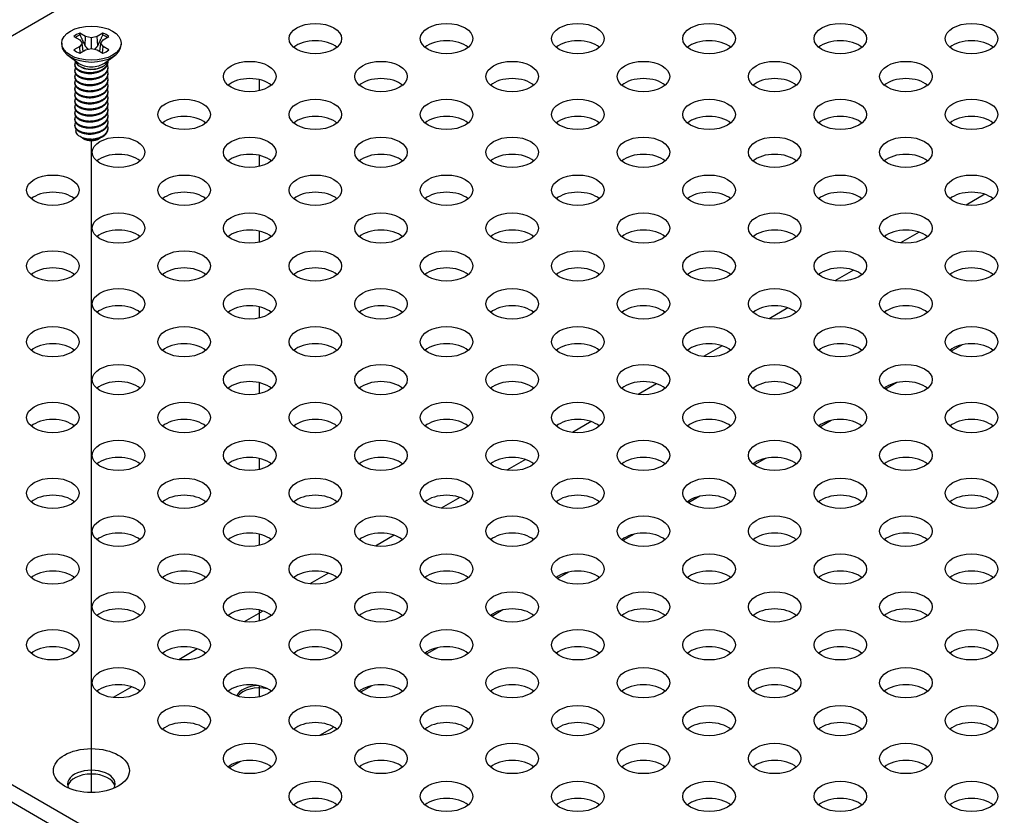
# Model space of a CAD drawing. Header units: millimetres. Extents: x 80 to 2248, y 80 to 1719.
# Tile 63 of 77: x 1509 to 1579, y 1441 to 1498. Entities that reach past the tile are written whole.
import ezdxf

# ---------------------------------------------------------------- set-up
doc = ezdxf.new("R2010")
doc.units = ezdxf.units.MM
doc.header["$LTSCALE"] = 8.333333
doc.layers.add('Tweak Trail (ANSI)', color=7, linetype='Continuous', lineweight=25)
doc.layers.add('Visible (ANSI)', color=7, linetype='Continuous', lineweight=25)

msp = doc.modelspace()

# ---------------------------------------------------------------- linework, layer by layer
at = {"layer": 'Tweak Trail (ANSI)'}
for p, q in [((1526.2898, 1492.7487), (1526.2898, 1493.5331)), ((1514.3162, 1442.719), (1514.3162, 1489.1946)), ((1526.2898, 1487.3479), (1526.2898, 1488.1323)), ((1526.2898, 1481.9471), (1526.2898, 1482.7315)), ((1526.2898, 1476.5464), (1526.2898, 1477.3308)), ((1526.2898, 1471.1456), (1526.2898, 1471.93)), ((1526.2898, 1465.7448), (1526.2898, 1466.5292)), ((1526.2898, 1460.344), (1526.2898, 1461.1284)), ((1526.2898, 1454.9432), (1526.2898, 1455.7276)), ((1526.2898, 1449.5424), (1526.2898, 1450.3268))]:
    msp.add_line(p, q, dxfattribs=at)
at = {"layer": 'Visible (ANSI)'}
for p, q in [((1460.5315, 1468.8892), (1704.3604, 1609.6639)), ((1513.0679, 1496.607), (1513.4803, 1496.3689)), ((1513.4803, 1496.3689), (1513.6511, 1496.1308)), ((1513.9033, 1496.6131), (1513.491, 1496.8512)), ((1513.8643, 1495.9366), (1513.9033, 1496.6131)), ((1514.3157, 1496.5145), (1513.9033, 1496.6131)), ((1514.7281, 1496.6131), (1514.3157, 1496.5145)), ((1514.3157, 1495.7471), (1514.3157, 1496.5145)), ((1515.1405, 1496.8512), (1514.7281, 1496.6131)), ((1514.7671, 1495.9366), (1514.7281, 1496.6131)), ((1514.9804, 1496.1308), (1515.1512, 1496.3689)), ((1515.1512, 1496.3689), (1515.5636, 1496.607)), ((1512.1991, 1496.1308), (1512.1991, 1496.0115)), ((1513.4803, 1495.8927), (1513.0679, 1495.6546)), ((1513.6511, 1496.1308), (1513.4803, 1495.8927)), ((1513.5211, 1495.4277), (1513.4803, 1495.8927)), ((1513.491, 1495.4104), (1513.9033, 1495.6484)), ((1513.7194, 1495.5422), (1513.6511, 1496.1308)), ((1513.9033, 1495.6484), (1514.3157, 1495.7471)), ((1514.3157, 1495.7471), (1514.7281, 1495.6484)), ((1514.7281, 1495.6484), (1515.1405, 1495.4104)), ((1514.9121, 1495.5422), (1514.9804, 1496.1308)), ((1515.1512, 1495.8927), (1514.9804, 1496.1308)), ((1515.1104, 1495.4277), (1515.1512, 1495.8927)), ((1515.5636, 1495.6546), (1515.1512, 1495.8927)), ((1516.4324, 1496.1308), (1516.4324, 1496.0115)), ((1513.3808, 1494.7161), (1512.6461, 1495.2603)), ((1515.2507, 1494.7161), (1515.9853, 1495.2603)), ((1513.1304, 1494.5639), (1513.1304, 1494.6179)), ((1513.1304, 1494.1319), (1513.1304, 1494.1859)), ((1513.6449, 1494.3924), (1513.4776, 1494.489)), ((1515.0468, 1494.4271), (1515.1539, 1494.489)), ((1515.5011, 1494.78), (1515.5011, 1494.834)), ((1515.5011, 1494.3479), (1515.5011, 1494.4019)), ((1513.1304, 1493.6998), (1513.1304, 1493.7538)), ((1515.5011, 1493.9158), (1515.5011, 1493.9698)), ((1515.5011, 1493.4838), (1515.5011, 1493.5378)), ((1513.1304, 1493.2677), (1513.1304, 1493.3217)), ((1513.1304, 1492.8357), (1513.1304, 1492.8897)), ((1515.5011, 1493.0517), (1515.5011, 1493.1057)), ((1513.1304, 1492.4036), (1513.1304, 1492.4576)), ((1515.5011, 1492.6196), (1515.5011, 1492.6737)), ((1515.5011, 1492.1876), (1515.5011, 1492.2416)), ((1513.1304, 1491.9716), (1513.1304, 1492.0256)), ((1513.1304, 1491.5395), (1513.1304, 1491.5935)), ((1515.5011, 1491.7555), (1515.5011, 1491.8095)), ((1515.5011, 1491.3235), (1515.5011, 1491.3775)), ((1513.1304, 1491.1074), (1513.1304, 1491.1614)), ((1513.1304, 1490.6754), (1513.1304, 1490.7294)), ((1515.5011, 1490.8914), (1515.5011, 1490.9454)), ((1513.1304, 1490.2433), (1513.1304, 1490.2973)), ((1515.5011, 1490.4593), (1515.5011, 1490.5133)), ((1515.5011, 1490.0273), (1515.5011, 1490.0813)), ((1513.6875, 1489.3688), (1513.5077, 1489.4726)), ((1513.7582, 1489.328), (1513.7307, 1489.3438)), ((1514.8733, 1489.328), (1514.9432, 1489.3684)), ((1577.9926, 1485.3609), (1576.6656, 1484.5948)), ((1573.3154, 1482.6605), (1571.9884, 1481.8944)), ((1568.6382, 1479.9602), (1567.3112, 1479.194)), ((1563.9609, 1477.2598), (1562.634, 1476.4936)), ((1559.2837, 1474.5594), (1557.9567, 1473.7932)), ((1576.3911, 1474.637), (1575.5899, 1474.1744)), ((1554.6065, 1471.859), (1553.2795, 1471.0928)), ((1571.7139, 1471.9366), (1570.9126, 1471.474)), ((1549.9293, 1469.1586), (1548.6023, 1468.3924)), ((1567.0366, 1469.2362), (1566.2354, 1468.7736)), ((1868.1752, 1235.6963), (1467.3415, 1467.1178)), ((1545.2521, 1466.4582), (1543.9251, 1465.6921)), ((1562.3594, 1466.5358), (1561.5582, 1466.0732)), ((1467.3415, 1465.8907), (1867.1126, 1235.0828)), ((1540.5749, 1463.7578), (1539.2479, 1462.9917)), ((1557.6822, 1463.8354), (1556.881, 1463.3728)), ((1535.8976, 1461.0574), (1534.5707, 1460.2913)), ((1553.005, 1461.135), (1552.2038, 1460.6724)), ((1548.3278, 1458.4346), (1547.5266, 1457.972)), ((1531.2204, 1458.357), (1529.8934, 1457.5909)), ((1526.5432, 1455.6566), (1525.2162, 1454.8905)), ((1543.6506, 1455.7342), (1542.8493, 1455.2717)), ((1521.866, 1452.9562), (1520.539, 1452.1901)), ((1538.9733, 1453.0338), (1538.1721, 1452.5713)), ((1517.1888, 1450.2558), (1515.8618, 1449.4897)), ((1534.2961, 1450.3334), (1533.4949, 1449.8709)), ((1531.4452, 1447.2863), (1530.5669, 1446.7792)), ((1524.9417, 1444.9327), (1524.1405, 1444.4701))]:
    msp.add_line(p, q, dxfattribs=at)
for centre, major_axis in [((1514.3157, 1496.1308), (-2.1167, 0)), ((1530.2781, 1496.4548), (-1.8733, 0)), ((1539.6326, 1496.4548), (-1.8733, 0)), ((1548.987, 1496.4548), (-1.8733, 0)), ((1558.3414, 1496.4548), (-1.8733, 0)), ((1567.6959, 1496.4548), (-1.8733, 0)), ((1577.0503, 1496.4548), (-1.8733, 0)), ((1525.6009, 1493.7544), (-1.8733, 0)), ((1534.9554, 1493.7544), (-1.8733, 0)), ((1544.3098, 1493.7544), (-1.8733, 0)), ((1553.6642, 1493.7544), (-1.8733, 0)), ((1563.0187, 1493.7544), (-1.8733, 0)), ((1572.3731, 1493.7544), (-1.8733, 0)), ((1520.9237, 1491.0541), (-1.8733, 0)), ((1530.2781, 1491.0541), (-1.8733, 0)), ((1539.6326, 1491.0541), (-1.8733, 0)), ((1548.987, 1491.0541), (-1.8733, 0)), ((1558.3414, 1491.0541), (-1.8733, 0)), ((1567.6959, 1491.0541), (-1.8733, 0)), ((1577.0503, 1491.0541), (-1.8733, 0)), ((1516.2465, 1488.3537), (-1.8733, 0)), ((1525.6009, 1488.3537), (-1.8733, 0)), ((1534.9554, 1488.3537), (-1.8733, 0)), ((1544.3098, 1488.3537), (-1.8733, 0)), ((1553.6642, 1488.3537), (-1.8733, 0)), ((1563.0187, 1488.3537), (-1.8733, 0)), ((1572.3731, 1488.3537), (-1.8733, 0)), ((1511.5693, 1485.6533), (-1.8733, 0)), ((1520.9237, 1485.6533), (-1.8733, 0)), ((1530.2781, 1485.6533), (-1.8733, 0)), ((1539.6326, 1485.6533), (-1.8733, 0)), ((1548.987, 1485.6533), (-1.8733, 0)), ((1558.3414, 1485.6533), (-1.8733, 0)), ((1567.6959, 1485.6533), (-1.8733, 0)), ((1577.0503, 1485.6533), (-1.8733, 0)), ((1516.2465, 1482.9529), (-1.8733, 0)), ((1525.6009, 1482.9529), (-1.8733, 0)), ((1534.9554, 1482.9529), (-1.8733, 0)), ((1544.3098, 1482.9529), (-1.8733, 0)), ((1553.6642, 1482.9529), (-1.8733, 0)), ((1563.0187, 1482.9529), (-1.8733, 0)), ((1572.3731, 1482.9529), (-1.8733, 0)), ((1511.5693, 1480.2525), (-1.8733, 0)), ((1520.9237, 1480.2525), (-1.8733, 0)), ((1530.2781, 1480.2525), (-1.8733, 0)), ((1539.6326, 1480.2525), (-1.8733, 0)), ((1548.987, 1480.2525), (-1.8733, 0)), ((1558.3414, 1480.2525), (-1.8733, 0)), ((1567.6959, 1480.2525), (-1.8733, 0)), ((1577.0503, 1480.2525), (-1.8733, 0)), ((1516.2465, 1477.5521), (-1.8733, 0)), ((1525.6009, 1477.5521), (-1.8733, 0)), ((1534.9554, 1477.5521), (-1.8733, 0)), ((1544.3098, 1477.5521), (-1.8733, 0)), ((1553.6642, 1477.5521), (-1.8733, 0)), ((1563.0187, 1477.5521), (-1.8733, 0)), ((1572.3731, 1477.5521), (-1.8733, 0)), ((1511.5693, 1474.8517), (-1.8733, 0)), ((1520.9237, 1474.8517), (-1.8733, 0)), ((1530.2781, 1474.8517), (-1.8733, 0)), ((1539.6326, 1474.8517), (-1.8733, 0)), ((1548.987, 1474.8517), (-1.8733, 0)), ((1558.3414, 1474.8517), (-1.8733, 0)), ((1567.6959, 1474.8517), (-1.8733, 0)), ((1577.0503, 1474.8517), (-1.8733, 0)), ((1516.2465, 1472.1513), (-1.8733, 0)), ((1525.6009, 1472.1513), (-1.8733, 0)), ((1534.9554, 1472.1513), (-1.8733, 0)), ((1544.3098, 1472.1513), (-1.8733, 0)), ((1553.6642, 1472.1513), (-1.8733, 0)), ((1563.0187, 1472.1513), (-1.8733, 0)), ((1572.3731, 1472.1513), (-1.8733, 0)), ((1511.5693, 1469.4509), (-1.8733, 0)), ((1520.9237, 1469.4509), (-1.8733, 0)), ((1530.2781, 1469.4509), (-1.8733, 0)), ((1539.6326, 1469.4509), (-1.8733, 0)), ((1548.987, 1469.4509), (-1.8733, 0)), ((1558.3414, 1469.4509), (-1.8733, 0)), ((1567.6959, 1469.4509), (-1.8733, 0)), ((1577.0503, 1469.4509), (-1.8733, 0)), ((1516.2465, 1466.7505), (-1.8733, 0)), ((1525.6009, 1466.7505), (-1.8733, 0)), ((1534.9554, 1466.7505), (-1.8733, 0)), ((1544.3098, 1466.7505), (-1.8733, 0)), ((1553.6642, 1466.7505), (-1.8733, 0)), ((1563.0187, 1466.7505), (-1.8733, 0)), ((1572.3731, 1466.7505), (-1.8733, 0)), ((1511.5693, 1464.0501), (-1.8733, 0)), ((1520.9237, 1464.0501), (-1.8733, 0)), ((1530.2781, 1464.0501), (-1.8733, 0)), ((1539.6326, 1464.0501), (-1.8733, 0)), ((1548.987, 1464.0501), (-1.8733, 0)), ((1558.3414, 1464.0501), (-1.8733, 0)), ((1567.6959, 1464.0501), (-1.8733, 0)), ((1577.0503, 1464.0501), (-1.8733, 0)), ((1516.2465, 1461.3497), (-1.8733, 0)), ((1525.6009, 1461.3497), (-1.8733, 0)), ((1534.9554, 1461.3497), (-1.8733, 0)), ((1544.3098, 1461.3497), (-1.8733, 0)), ((1553.6642, 1461.3497), (-1.8733, 0)), ((1563.0187, 1461.3497), (-1.8733, 0)), ((1572.3731, 1461.3497), (-1.8733, 0)), ((1511.5693, 1458.6493), (-1.8733, 0)), ((1520.9237, 1458.6493), (-1.8733, 0)), ((1530.2781, 1458.6493), (-1.8733, 0)), ((1539.6326, 1458.6493), (-1.8733, 0)), ((1548.987, 1458.6493), (-1.8733, 0)), ((1558.3414, 1458.6493), (-1.8733, 0)), ((1567.6959, 1458.6493), (-1.8733, 0)), ((1577.0503, 1458.6493), (-1.8733, 0)), ((1516.2465, 1455.949), (-1.8733, 0)), ((1525.6009, 1455.949), (-1.8733, 0)), ((1534.9554, 1455.949), (-1.8733, 0)), ((1544.3098, 1455.949), (-1.8733, 0)), ((1553.6642, 1455.949), (-1.8733, 0)), ((1563.0187, 1455.949), (-1.8733, 0)), ((1572.3731, 1455.949), (-1.8733, 0)), ((1511.5693, 1453.2486), (-1.8733, 0)), ((1520.9237, 1453.2486), (-1.8733, 0)), ((1530.2781, 1453.2486), (-1.8733, 0)), ((1539.6326, 1453.2486), (-1.8733, 0)), ((1548.987, 1453.2486), (-1.8733, 0)), ((1558.3414, 1453.2486), (-1.8733, 0)), ((1567.6959, 1453.2486), (-1.8733, 0)), ((1577.0503, 1453.2486), (-1.8733, 0)), ((1516.2465, 1450.5482), (-1.8733, 0)), ((1525.6009, 1450.5482), (-1.8733, 0)), ((1534.9554, 1450.5482), (-1.8733, 0)), ((1544.3098, 1450.5482), (-1.8733, 0)), ((1553.6642, 1450.5482), (-1.8733, 0)), ((1563.0187, 1450.5482), (-1.8733, 0)), ((1572.3731, 1450.5482), (-1.8733, 0)), ((1520.9237, 1447.8478), (-1.8733, 0)), ((1530.2781, 1447.8478), (-1.8733, 0)), ((1539.6326, 1447.8478), (-1.8733, 0)), ((1548.987, 1447.8478), (-1.8733, 0)), ((1558.3414, 1447.8478), (-1.8733, 0)), ((1567.6959, 1447.8478), (-1.8733, 0)), ((1577.0503, 1447.8478), (-1.8733, 0)), ((1514.3157, 1444.2833), (-2.7093, 0)), ((1525.6009, 1445.1474), (-1.8733, 0)), ((1534.9554, 1445.1474), (-1.8733, 0)), ((1544.3098, 1445.1474), (-1.8733, 0)), ((1553.6642, 1445.1474), (-1.8733, 0)), ((1563.0187, 1445.1474), (-1.8733, 0)), ((1572.3731, 1445.1474), (-1.8733, 0)), ((1530.2781, 1442.447), (-1.8733, 0)), ((1539.6326, 1442.447), (-1.8733, 0)), ((1548.987, 1442.447), (-1.8733, 0)), ((1558.3414, 1442.447), (-1.8733, 0)), ((1567.6959, 1442.447), (-1.8733, 0)), ((1577.0503, 1442.447), (-1.8733, 0))]:
    msp.add_ellipse(centre, major_axis=major_axis, ratio=0.5773503, dxfattribs=at)
for centre, major_axis, start_param, end_param in [((1514.3157, 1496.1308), (-1.4958, 0), 5.2964292, 5.6991451), ((1514.3157, 1496.0123), (1.4569, 0), 2.1582809, 2.4621423), ((1514.3157, 1496.0123), (1.4569, 0), 0.6794503, 0.9833118), ((1514.3157, 1496.1308), (-1.4958, 0), 3.7256329, 4.1283487), ((1530.2781, 1495.2278), (-1.8732, 0), 3.744796, 5.679982), ((1539.6326, 1495.2278), (-1.8733, 0), 3.744796, 5.679982), ((1548.987, 1495.2278), (-1.8732, 0), 3.744796, 5.679982), ((1558.3414, 1495.2278), (-1.8733, 0), 3.744796, 5.679982), ((1567.6959, 1495.2278), (-1.8733, 0), 3.744796, 5.679982), ((1577.0503, 1495.2278), (-1.8732, 0), 3.744796, 5.679982), ((1514.3157, 1496.0115), (2.1167, 0), 3.1415927, 6.2831853), ((1514.3157, 1496.1308), (1.4958, 0), 3.7256329, 4.1283487), ((1514.3157, 1496.1308), (1.4958, 0), 5.2964292, 5.6991451), ((1514.3157, 1494.9729), (-1.1853, 0), 0.1125394, 3.0290532), ((1514.3157, 1495.1367), (-1.1853, 0), 0.6619784, 2.4796143), ((1525.6009, 1492.5274), (-1.8732, 0), 3.744796, 5.679982), ((1534.9554, 1492.5274), (-1.8732, 0), 3.744796, 5.679982), ((1544.3098, 1492.5274), (-1.8732, 0), 3.744796, 5.679982), ((1553.6642, 1492.5274), (-1.8732, 0), 3.744796, 5.679982), ((1563.0187, 1492.5274), (-1.8732, 0), 3.744796, 5.679982), ((1572.3731, 1492.5274), (-1.8732, 0), 3.744796, 5.679982), ((1520.9237, 1489.827), (-1.8732, 0), 3.744796, 5.679982), ((1530.2781, 1489.827), (-1.8732, 0), 3.744796, 5.679982), ((1539.6326, 1489.827), (-1.8733, 0), 3.744796, 5.679982), ((1548.987, 1489.827), (-1.8732, 0), 3.744796, 5.679982), ((1558.3414, 1489.827), (-1.8732, 0), 3.744796, 5.679982), ((1567.6959, 1489.827), (-1.8733, 0), 3.744796, 5.679982), ((1577.0503, 1489.827), (-1.8733, 0), 3.744796, 5.679982), ((1514.3157, 1489.6816), (-0.8273, 0), 0.7451822, 1.249855), ((1514.3157, 1489.6498), (-0.7885, 0), 0.7853982, 2.3561945), ((1514.3157, 1489.9739), (1.1853, 0), 4.7032698, 5.4977871), ((1516.2465, 1487.1266), (-1.8732, 0), 3.744796, 5.679982), ((1525.6009, 1487.1266), (-1.8732, 0), 3.744796, 5.679982), ((1534.9554, 1487.1266), (-1.8732, 0), 3.744796, 5.679982), ((1544.3098, 1487.1266), (-1.8732, 0), 3.744796, 5.679982), ((1553.6642, 1487.1266), (-1.8732, 0), 3.744796, 5.679982), ((1563.0187, 1487.1266), (-1.8732, 0), 3.744796, 5.679982), ((1572.3731, 1487.1266), (-1.8733, 0), 3.744796, 5.679982), ((1511.5693, 1484.4262), (-1.8733, 0), 3.744796, 5.679982), ((1520.9237, 1484.4262), (-1.8732, 0), 3.744796, 5.679982), ((1530.2781, 1484.4262), (-1.8732, 0), 3.744796, 5.679982), ((1539.6326, 1484.4262), (-1.8733, 0), 3.744796, 5.679982), ((1548.987, 1484.4262), (-1.8732, 0), 3.744796, 5.679982), ((1558.3414, 1484.4262), (-1.8732, 0), 3.744796, 5.679982), ((1567.6959, 1484.4262), (-1.8733, 0), 3.744796, 5.679982), ((1577.0503, 1484.4262), (-1.8732, 0), 3.744796, 5.679982), ((1516.2465, 1481.7258), (-1.8732, 0), 3.744796, 5.679982), ((1525.6009, 1481.7258), (-1.8732, 0), 3.744796, 5.679982), ((1534.9554, 1481.7258), (-1.8732, 0), 3.744796, 5.679982), ((1544.3098, 1481.7258), (-1.8732, 0), 3.744796, 5.679982), ((1553.6642, 1481.7258), (-1.8732, 0), 3.744796, 5.679982), ((1563.0187, 1481.7258), (-1.8733, 0), 3.744796, 5.679982), ((1572.3731, 1481.7258), (-1.8732, 0), 3.744796, 5.679982), ((1511.5693, 1479.0254), (-1.8732, 0), 3.744796, 5.679982), ((1520.9237, 1479.0254), (-1.8732, 0), 3.744796, 5.679982), ((1530.2781, 1479.0254), (-1.8732, 0), 3.744796, 5.679982), ((1539.6326, 1479.0254), (-1.8732, 0), 3.744796, 5.679982), ((1548.987, 1479.0254), (-1.8733, 0), 3.744796, 5.679982), ((1558.3414, 1479.0254), (-1.8732, 0), 3.744796, 5.679982), ((1567.6959, 1479.0254), (-1.8732, 0), 3.744796, 5.679982), ((1577.0503, 1479.0254), (-1.8733, 0), 3.744796, 5.679982), ((1516.2465, 1476.325), (-1.8732, 0), 3.744796, 5.679982), ((1525.6009, 1476.325), (-1.8733, 0), 3.744796, 5.679982), ((1534.9554, 1476.325), (-1.8732, 0), 3.744796, 5.679982), ((1544.3098, 1476.325), (-1.8732, 0), 3.744796, 5.679982), ((1553.6642, 1476.325), (-1.8733, 0), 3.744796, 5.679982), ((1563.0187, 1476.325), (-1.8732, 0), 3.744796, 5.679982), ((1572.3731, 1476.325), (-1.8732, 0), 3.744796, 5.679982), ((1511.5693, 1473.6246), (-1.8732, 0), 3.744796, 5.679982), ((1520.9237, 1473.6246), (-1.8732, 0), 3.744796, 5.679982), ((1530.2781, 1473.6246), (-1.8732, 0), 3.744796, 5.679982), ((1539.6326, 1473.6246), (-1.8732, 0), 3.744796, 5.679982), ((1548.987, 1473.6246), (-1.8733, 0), 3.744796, 5.679982), ((1558.3414, 1473.6246), (-1.8732, 0), 3.744796, 5.679982), ((1567.6959, 1473.6246), (-1.8732, 0), 3.744796, 5.679982), ((1577.0503, 1473.6246), (-1.8732, 0), 3.744796, 5.679982), ((1516.2465, 1470.9242), (-1.8732, 0), 3.744796, 5.679982), ((1525.6009, 1470.9242), (-1.8732, 0), 3.744796, 5.679982), ((1534.9554, 1470.9242), (-1.8733, 0), 3.744796, 5.679982), ((1544.3098, 1470.9242), (-1.8733, 0), 3.744796, 5.679982), ((1553.6642, 1470.9242), (-1.8732, 0), 3.744796, 5.679982), ((1563.0187, 1470.9242), (-1.8733, 0), 3.744796, 5.679982), ((1572.3731, 1470.9242), (-1.8733, 0), 3.744796, 5.679982), ((1511.5693, 1468.2239), (-1.8732, 0), 3.744796, 5.679982), ((1520.9237, 1468.2239), (-1.8732, 0), 3.744796, 5.679982), ((1530.2781, 1468.2239), (-1.8732, 0), 3.744796, 5.679982), ((1539.6326, 1468.2239), (-1.8733, 0), 3.744796, 5.679982), ((1548.987, 1468.2239), (-1.8732, 0), 3.744796, 5.679982), ((1558.3414, 1468.2239), (-1.8733, 0), 3.744796, 5.679982), ((1567.6959, 1468.2239), (-1.8732, 0), 3.744796, 5.679982), ((1577.0503, 1468.2239), (-1.8732, 0), 3.744796, 5.679982), ((1516.2465, 1465.5235), (-1.8732, 0), 3.744796, 5.679982), ((1525.6009, 1465.5235), (-1.8732, 0), 3.744796, 5.679982), ((1534.9554, 1465.5235), (-1.8733, 0), 3.744796, 5.679982), ((1544.3098, 1465.5235), (-1.8732, 0), 3.744796, 5.679982), ((1553.6642, 1465.5235), (-1.8732, 0), 3.744796, 5.679982), ((1563.0187, 1465.5235), (-1.8732, 0), 3.744796, 5.679982), ((1572.3731, 1465.5235), (-1.8733, 0), 3.744796, 5.679982), ((1511.5693, 1462.8231), (-1.8732, 0), 3.744796, 5.679982), ((1520.9237, 1462.8231), (-1.8732, 0), 3.744796, 5.679982), ((1530.2781, 1462.8231), (-1.8733, 0), 3.744796, 5.679982), ((1539.6326, 1462.8231), (-1.8732, 0), 3.744796, 5.679982), ((1548.987, 1462.8231), (-1.8733, 0), 3.744796, 5.679982), ((1558.3414, 1462.8231), (-1.8732, 0), 3.744796, 5.679982), ((1567.6959, 1462.8231), (-1.8733, 0), 3.744796, 5.679982), ((1577.0503, 1462.8231), (-1.8732, 0), 3.744796, 5.679982), ((1516.2465, 1460.1227), (-1.8732, 0), 3.744796, 5.679982), ((1525.6009, 1460.1227), (-1.8732, 0), 3.744796, 5.679982), ((1534.9554, 1460.1227), (-1.8732, 0), 3.744796, 5.679982), ((1544.3098, 1460.1227), (-1.8733, 0), 3.744796, 5.679982), ((1553.6642, 1460.1227), (-1.8733, 0), 3.744796, 5.679982), ((1563.0187, 1460.1227), (-1.8732, 0), 3.744796, 5.679982), ((1572.3731, 1460.1227), (-1.8732, 0), 3.744796, 5.679982), ((1511.5693, 1457.4223), (-1.8732, 0), 3.744796, 5.679982), ((1520.9237, 1457.4223), (-1.8732, 0), 3.744796, 5.679982), ((1530.2781, 1457.4223), (-1.8732, 0), 3.744796, 5.679982), ((1539.6326, 1457.4223), (-1.8732, 0), 3.744796, 5.679982), ((1548.987, 1457.4223), (-1.8732, 0), 3.744796, 5.679982), ((1558.3414, 1457.4223), (-1.8733, 0), 3.744796, 5.679982), ((1567.6959, 1457.4223), (-1.8732, 0), 3.744796, 5.679982), ((1577.0503, 1457.4223), (-1.8733, 0), 3.744796, 5.679982), ((1516.2465, 1454.7219), (-1.8732, 0), 3.744796, 5.679982), ((1525.6009, 1454.7219), (-1.8733, 0), 3.744796, 5.679982), ((1534.9554, 1454.7219), (-1.8732, 0), 3.744796, 5.679982), ((1544.3098, 1454.7219), (-1.8732, 0), 3.744796, 5.679982), ((1553.6642, 1454.7219), (-1.8733, 0), 3.744796, 5.679982), ((1563.0187, 1454.7219), (-1.8733, 0), 3.744796, 5.679982), ((1572.3731, 1454.7219), (-1.8732, 0), 3.744796, 5.679982), ((1511.5693, 1452.0215), (-1.8732, 0), 3.744796, 5.679982), ((1520.9237, 1452.0215), (-1.8732, 0), 3.744796, 5.679982), ((1530.2781, 1452.0215), (-1.8732, 0), 3.744796, 5.679982), ((1539.6326, 1452.0215), (-1.8733, 0), 3.744796, 5.679982), ((1548.987, 1452.0215), (-1.8732, 0), 3.744796, 5.679982), ((1558.3414, 1452.0215), (-1.8732, 0), 3.744796, 5.679982), ((1567.6959, 1452.0215), (-1.8733, 0), 3.744796, 5.679982), ((1577.0503, 1452.0215), (-1.8732, 0), 3.744796, 5.679982), ((1516.2465, 1449.3211), (-1.8732, 0), 3.744796, 5.679982), ((1525.6009, 1449.3211), (-1.8732, 0), 3.744796, 5.679982), ((1526.2962, 1449.3835), (-1.6667, 0), 4.7656145, 6.0478354), ((1526.2962, 1449.2134), (-1.6667, 0), 4.3612447, 5.889376), ((1534.9554, 1449.3211), (-1.8733, 0), 3.744796, 5.679982), ((1544.3098, 1449.3211), (-1.8732, 0), 3.744796, 5.679982), ((1553.6642, 1449.3211), (-1.8732, 0), 3.744796, 5.679982), ((1563.0187, 1449.3211), (-1.8733, 0), 3.744796, 5.679982), ((1572.3731, 1449.3211), (-1.8732, 0), 3.744796, 5.679982), ((1520.9237, 1446.6207), (-1.8732, 0), 3.744796, 5.679982), ((1530.2781, 1446.6207), (-1.8733, 0), 3.744796, 5.679982), ((1530.966, 1448.1162), (0.4792, -0.8299), 0, 0.3019699), ((1539.6326, 1446.6207), (-1.8733, 0), 3.744796, 5.679982), ((1548.987, 1446.6207), (-1.8732, 0), 3.744796, 5.679982), ((1558.3414, 1446.6207), (-1.8732, 0), 3.744796, 5.679982), ((1567.6959, 1446.6207), (-1.8732, 0), 3.744796, 5.679982), ((1577.0503, 1446.6207), (-1.8733, 0), 3.744796, 5.679982), ((1514.3157, 1443.329), (1.6933, 0), 5.966917, 9.7410463), ((1525.6009, 1443.9203), (-1.8733, 0), 3.744796, 5.679982), ((1534.9554, 1443.9203), (-1.8732, 0), 3.744796, 5.679982), ((1544.3098, 1443.9203), (-1.8732, 0), 3.744796, 5.679982), ((1553.6642, 1443.9203), (-1.8732, 0), 3.744796, 5.679982), ((1563.0187, 1443.9203), (-1.8732, 0), 3.744796, 5.679982), ((1572.3731, 1443.9203), (-1.8732, 0), 3.744796, 5.679982), ((1514.3157, 1443.0562), (1.6933, 0), 0.1399537, 3.0016389), ((1530.2781, 1441.2199), (-1.8732, 0), 3.744796, 5.679982), ((1539.6326, 1441.2199), (-1.8732, 0), 3.744796, 5.679982), ((1548.987, 1441.2199), (-1.8732, 0), 3.744796, 5.679982), ((1558.3414, 1441.2199), (-1.8732, 0), 3.744796, 5.679982), ((1567.6959, 1441.2199), (-1.8732, 0), 3.744796, 5.679982), ((1577.0503, 1441.2199), (-1.8733, 0), 3.744796, 5.679982)]:
    msp.add_ellipse(centre, major_axis=major_axis, ratio=0.5773503, start_param=start_param, end_param=end_param, dxfattribs=at)
for points, weights in [([(1513.5082, 1496.7124), (1513.4997, 1496.7809), (1513.491, 1496.8512)], [1.01218915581, 1.01172679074, 1.01110160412]), ([(1513.5082, 1496.7124), (1513.7289, 1496.2304), (1513.8643, 1495.9366)], [1.53696783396, 1.9683578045, 2.37346205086]), ([(1514.7671, 1495.9366), (1514.9025, 1496.2304), (1515.1232, 1496.7124)], [2.37346205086, 1.9683578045, 1.53696783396]), ([(1515.1232, 1496.7124), (1515.1318, 1496.7809), (1515.1405, 1496.8512)], [1.01218915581, 1.01172679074, 1.01110160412]), ([(1513.8643, 1495.9366), (1513.9868, 1495.7908), (1514.082, 1495.6912)], [2.07391766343, 2.27571812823, 2.43161931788]), ([(1514.5494, 1495.6912), (1514.6447, 1495.7908), (1514.7671, 1495.9366)], [2.43161931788, 2.27571812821, 2.07391766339]), ([(1513.1304, 1494.5639), (1513.1304, 1494.3093), (1513.4776, 1494.1347)], [0.949184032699, 0.900099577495, 1]), ([(1513.1304, 1494.1319), (1513.1304, 1493.8772), (1513.4776, 1493.7026)], [0.949184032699, 0.900099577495, 1]), ([(1513.1304, 1493.6998), (1513.1304, 1493.4451), (1513.4776, 1493.2705)], [0.949184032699, 0.900099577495, 1]), ([(1513.8997, 1494.0068), (1514.1914, 1493.9372), (1514.5186, 1494.0106)], [0.949605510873, 0.900605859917, 0.99630538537]), ([(1513.8997, 1493.5747), (1514.1914, 1493.5051), (1514.5186, 1493.5785)], [0.949605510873, 0.900605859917, 0.99630538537]), ([(1513.1304, 1493.2677), (1513.1304, 1493.0131), (1513.4776, 1492.8385)], [0.949184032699, 0.900099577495, 1]), ([(1513.1304, 1492.8357), (1513.1304, 1492.581), (1513.4776, 1492.4064)], [0.949184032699, 0.900099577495, 1]), ([(1513.8997, 1493.1427), (1514.1914, 1493.073), (1514.5186, 1493.1465)], [0.949605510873, 0.900605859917, 0.99630538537]), ([(1513.1304, 1492.4036), (1513.1304, 1492.149), (1513.4776, 1491.9743)], [0.949184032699, 0.900099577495, 1]), ([(1513.8997, 1492.7106), (1514.1914, 1492.641), (1514.5186, 1492.7144)], [0.949605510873, 0.900605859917, 0.99630538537]), ([(1513.8997, 1492.2786), (1514.1914, 1492.2089), (1514.5186, 1492.2823)], [0.949605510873, 0.900605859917, 0.99630538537]), ([(1513.1304, 1491.9716), (1513.1304, 1491.7169), (1513.4776, 1491.5423)], [0.949184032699, 0.900099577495, 1]), ([(1513.1304, 1491.5395), (1513.1304, 1491.2848), (1513.4776, 1491.1102)], [0.949184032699, 0.900099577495, 1]), ([(1513.8997, 1491.8465), (1514.1914, 1491.7768), (1514.5186, 1491.8503)], [0.949605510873, 0.900605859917, 0.99630538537]), ([(1513.8997, 1491.4144), (1514.1914, 1491.3448), (1514.5186, 1491.4182)], [0.949605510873, 0.900605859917, 0.99630538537]), ([(1513.1304, 1491.1074), (1513.1304, 1490.8528), (1513.4776, 1490.6782)], [0.949184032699, 0.900099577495, 1]), ([(1513.1304, 1490.6754), (1513.1304, 1490.4207), (1513.4776, 1490.2461)], [0.949184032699, 0.900099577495, 1]), ([(1513.8997, 1490.9824), (1514.1914, 1490.9127), (1514.5186, 1490.9862)], [0.949605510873, 0.900605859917, 0.99630538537]), ([(1513.1304, 1490.2433), (1513.1304, 1489.9886), (1513.4776, 1489.814)], [0.949184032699, 0.900099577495, 1]), ([(1513.8997, 1490.5503), (1514.1914, 1490.4807), (1514.5186, 1490.5541)], [0.949605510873, 0.900605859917, 0.99630538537]), ([(1513.8997, 1490.1182), (1514.1914, 1490.0486), (1514.5186, 1490.122)], [0.949605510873, 0.900605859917, 0.99630538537]), ([(1513.8997, 1489.6862), (1514.1914, 1489.6165), (1514.5186, 1489.69)], [0.949605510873, 0.900605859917, 0.99630538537])]:
    msp.add_rational_spline(points, weights, degree=2, dxfattribs=at)
for points, weights, knots in [([(1513.4776, 1494.1887), (1513.9615, 1493.9453), (1514.6225, 1494.0836), (1515.2835, 1494.2218), (1515.4607, 1494.6395), (1515.5145, 1494.7663), (1515.4967, 1494.8984)], [1, 0.866025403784, 1, 0.866025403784, 1, 0.955116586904, 0.940306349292], [0.78125, 0.78125, 0.78125, 0.791666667, 0.791666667, 0.802083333, 0.802083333, 0.805573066, 0.805573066, 0.805573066]), ([(1513.1753, 1494.7863), (1513.173, 1494.782), (1513.1708, 1494.7777), (1512.9937, 1494.432), (1513.4776, 1494.1887)], [0.996214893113, 0.998079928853, 1, 0.866025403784, 1], [0.770684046, 0.770684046, 0.770684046, 0.770833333, 0.770833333, 0.78125, 0.78125, 0.78125]), ([(1513.1878, 1494.3758), (1513.1786, 1494.3608), (1513.1708, 1494.3456), (1512.9937, 1494), (1513.4776, 1493.7566)], [0.98715818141, 0.993237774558, 1, 0.866025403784, 1], [0.707807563, 0.707807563, 0.707807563, 0.708333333, 0.708333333, 0.71875, 0.71875, 0.71875]), ([(1513.4776, 1494.1347), (1513.9615, 1493.8913), (1514.6225, 1494.0295), (1515.2835, 1494.1678), (1515.4607, 1494.5855), (1515.5011, 1494.6807), (1515.5011, 1494.78)], [1, 0.866025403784, 1, 0.866025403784, 1, 0.965925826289, 0.949184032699], [0.71875, 0.71875, 0.71875, 0.729166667, 0.729166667, 0.739583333, 0.739583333, 0.742232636, 0.742232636, 0.742232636]), ([(1513.4776, 1493.7566), (1513.9615, 1493.5132), (1514.6225, 1493.6515), (1515.2835, 1493.7898), (1515.4607, 1494.2074), (1515.5415, 1494.398), (1515.4632, 1494.5915)], [1, 0.866025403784, 1, 0.866025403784, 1, 0.934058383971, 0.933029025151], [0.71875, 0.71875, 0.71875, 0.729166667, 0.729166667, 0.739583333, 0.739583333, 0.744710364, 0.744710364, 0.744710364]), ([(1513.4776, 1493.7026), (1513.9615, 1493.4592), (1514.6225, 1493.5975), (1515.2835, 1493.7358), (1515.4607, 1494.1534), (1515.5011, 1494.2486), (1515.5011, 1494.3479)], [1, 0.866025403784, 1, 0.866025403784, 1, 0.965925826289, 0.949184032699], [0.65625, 0.65625, 0.65625, 0.666666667, 0.666666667, 0.677083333, 0.677083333, 0.679732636, 0.679732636, 0.679732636]), ([(1513.1878, 1493.9437), (1513.1786, 1493.9288), (1513.1708, 1493.9136), (1512.9937, 1493.5679), (1513.4776, 1493.3245)], [0.98715818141, 0.993237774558, 1, 0.866025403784, 1], [0.645307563, 0.645307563, 0.645307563, 0.645833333, 0.645833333, 0.65625, 0.65625, 0.65625]), ([(1513.1878, 1493.5116), (1513.1786, 1493.4967), (1513.1708, 1493.4815), (1512.9937, 1493.1359), (1513.4776, 1492.8925)], [0.98715818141, 0.993237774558, 1, 0.866025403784, 1], [0.582807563, 0.582807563, 0.582807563, 0.583333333, 0.583333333, 0.59375, 0.59375, 0.59375]), ([(1513.4776, 1493.3245), (1513.9615, 1493.0812), (1514.6225, 1493.2194), (1515.2835, 1493.3577), (1515.4607, 1493.7754), (1515.5415, 1493.9659), (1515.4632, 1494.1595)], [1, 0.866025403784, 1, 0.866025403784, 1, 0.934058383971, 0.933029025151], [0.65625, 0.65625, 0.65625, 0.666666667, 0.666666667, 0.677083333, 0.677083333, 0.682210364, 0.682210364, 0.682210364]), ([(1513.4776, 1493.2705), (1513.9615, 1493.0272), (1514.6225, 1493.1654), (1515.2835, 1493.3037), (1515.4607, 1493.7213), (1515.5011, 1493.8166), (1515.5011, 1493.9158)], [1, 0.866025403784, 1, 0.866025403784, 1, 0.965925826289, 0.949184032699], [0.59375, 0.59375, 0.59375, 0.604166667, 0.604166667, 0.614583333, 0.614583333, 0.617232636, 0.617232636, 0.617232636]), ([(1513.4776, 1492.8925), (1513.9615, 1492.6491), (1514.6225, 1492.7874), (1515.2835, 1492.9256), (1515.4607, 1493.3433), (1515.5415, 1493.5339), (1515.4632, 1493.7274)], [1, 0.866025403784, 1, 0.866025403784, 1, 0.934058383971, 0.933029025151], [0.59375, 0.59375, 0.59375, 0.604166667, 0.604166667, 0.614583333, 0.614583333, 0.619710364, 0.619710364, 0.619710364]), ([(1513.4776, 1492.8385), (1513.9615, 1492.5951), (1514.6225, 1492.7334), (1515.2835, 1492.8716), (1515.4607, 1493.2893), (1515.5011, 1493.3845), (1515.5011, 1493.4838)], [1, 0.866025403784, 1, 0.866025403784, 1, 0.965925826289, 0.949184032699], [0.53125, 0.53125, 0.53125, 0.541666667, 0.541666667, 0.552083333, 0.552083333, 0.554732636, 0.554732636, 0.554732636]), ([(1513.1878, 1493.0796), (1513.1786, 1493.0647), (1513.1708, 1493.0494), (1512.9937, 1492.7038), (1513.4776, 1492.4604)], [0.98715818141, 0.993237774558, 1, 0.866025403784, 1], [0.520307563, 0.520307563, 0.520307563, 0.520833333, 0.520833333, 0.53125, 0.53125, 0.53125]), ([(1513.4776, 1492.4604), (1513.9615, 1492.217), (1514.6225, 1492.3553), (1515.2835, 1492.4936), (1515.4607, 1492.9112), (1515.5415, 1493.1018), (1515.4632, 1493.2953)], [1, 0.866025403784, 1, 0.866025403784, 1, 0.934058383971, 0.933029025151], [0.53125, 0.53125, 0.53125, 0.541666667, 0.541666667, 0.552083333, 0.552083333, 0.557210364, 0.557210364, 0.557210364]), ([(1513.4776, 1492.4064), (1513.9615, 1492.163), (1514.6225, 1492.3013), (1515.2835, 1492.4396), (1515.4607, 1492.8572), (1515.5011, 1492.9525), (1515.5011, 1493.0517)], [1, 0.866025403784, 1, 0.866025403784, 1, 0.965925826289, 0.949184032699], [0.46875, 0.46875, 0.46875, 0.479166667, 0.479166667, 0.489583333, 0.489583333, 0.492232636, 0.492232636, 0.492232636]), ([(1513.4776, 1492.0284), (1513.9615, 1491.785), (1514.6225, 1491.9232), (1515.2835, 1492.0615), (1515.4607, 1492.4792), (1515.5415, 1492.6698), (1515.4632, 1492.8633)], [1, 0.866025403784, 1, 0.866025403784, 1, 0.934058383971, 0.933029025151], [0.46875, 0.46875, 0.46875, 0.479166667, 0.479166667, 0.489583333, 0.489583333, 0.494710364, 0.494710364, 0.494710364]), ([(1513.1878, 1492.6475), (1513.1786, 1492.6326), (1513.1708, 1492.6174), (1512.9937, 1492.2717), (1513.4776, 1492.0284)], [0.987158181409, 0.993237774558, 1, 0.866025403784, 1], [0.457807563, 0.457807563, 0.457807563, 0.458333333, 0.458333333, 0.46875, 0.46875, 0.46875]), ([(1513.1878, 1492.2154), (1513.1786, 1492.2005), (1513.1708, 1492.1853), (1512.9937, 1491.8397), (1513.4776, 1491.5963)], [0.987158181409, 0.993237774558, 1, 0.866025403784, 1], [0.395307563, 0.395307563, 0.395307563, 0.395833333, 0.395833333, 0.40625, 0.40625, 0.40625]), ([(1513.4776, 1491.9743), (1513.9615, 1491.731), (1514.6225, 1491.8692), (1515.2835, 1492.0075), (1515.4607, 1492.4252), (1515.5011, 1492.5204), (1515.5011, 1492.6196)], [1, 0.866025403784, 1, 0.866025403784, 1, 0.965925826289, 0.949184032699], [0.40625, 0.40625, 0.40625, 0.416666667, 0.416666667, 0.427083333, 0.427083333, 0.429732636, 0.429732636, 0.429732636]), ([(1513.4776, 1491.5963), (1513.9615, 1491.3529), (1514.6225, 1491.4912), (1515.2835, 1491.6294), (1515.4607, 1492.0471), (1515.5415, 1492.2377), (1515.4632, 1492.4312)], [1, 0.866025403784, 1, 0.866025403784, 1, 0.934058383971, 0.933029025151], [0.40625, 0.40625, 0.40625, 0.416666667, 0.416666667, 0.427083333, 0.427083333, 0.432210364, 0.432210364, 0.432210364]), ([(1513.4776, 1491.5423), (1513.9615, 1491.2989), (1514.6225, 1491.4372), (1515.2835, 1491.5754), (1515.4607, 1491.9931), (1515.5011, 1492.0883), (1515.5011, 1492.1876)], [1, 0.866025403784, 1, 0.866025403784, 1, 0.965925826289, 0.949184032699], [0.34375, 0.34375, 0.34375, 0.354166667, 0.354166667, 0.364583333, 0.364583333, 0.367232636, 0.367232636, 0.367232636]), ([(1513.1878, 1491.7834), (1513.1786, 1491.7685), (1513.1708, 1491.7533), (1512.9937, 1491.4076), (1513.4776, 1491.1642)], [0.987158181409, 0.993237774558, 1, 0.866025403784, 1], [0.332807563, 0.332807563, 0.332807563, 0.333333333, 0.333333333, 0.34375, 0.34375, 0.34375]), ([(1513.4776, 1491.1642), (1513.9615, 1490.9208), (1514.6225, 1491.0591), (1515.2835, 1491.1974), (1515.4607, 1491.615), (1515.5415, 1491.8056), (1515.4632, 1491.9992)], [1, 0.866025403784, 1, 0.866025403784, 1, 0.934058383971, 0.933029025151], [0.34375, 0.34375, 0.34375, 0.354166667, 0.354166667, 0.364583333, 0.364583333, 0.369710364, 0.369710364, 0.369710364]), ([(1513.4776, 1491.1102), (1513.9615, 1490.8668), (1514.6225, 1491.0051), (1515.2835, 1491.1434), (1515.4607, 1491.561), (1515.5011, 1491.6563), (1515.5011, 1491.7555)], [1, 0.866025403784, 1, 0.866025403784, 1, 0.965925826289, 0.949184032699], [0.28125, 0.28125, 0.28125, 0.291666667, 0.291666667, 0.302083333, 0.302083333, 0.304732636, 0.304732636, 0.304732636]), ([(1513.4776, 1490.7322), (1513.9615, 1490.4888), (1514.6225, 1490.6271), (1515.2835, 1490.7653), (1515.4607, 1491.183), (1515.5415, 1491.3736), (1515.4632, 1491.5671)], [1, 0.866025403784, 1, 0.866025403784, 1, 0.934058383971, 0.933029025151], [0.28125, 0.28125, 0.28125, 0.291666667, 0.291666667, 0.302083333, 0.302083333, 0.307210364, 0.307210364, 0.307210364]), ([(1513.1878, 1491.3513), (1513.1786, 1491.3364), (1513.1708, 1491.3212), (1512.9937, 1490.9755), (1513.4776, 1490.7322)], [0.98715818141, 0.993237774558, 1, 0.866025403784, 1], [0.270307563, 0.270307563, 0.270307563, 0.270833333, 0.270833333, 0.28125, 0.28125, 0.28125]), ([(1513.1878, 1490.9193), (1513.1786, 1490.9043), (1513.1708, 1490.8891), (1512.9937, 1490.5435), (1513.4776, 1490.3001)], [0.987158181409, 0.993237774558, 1, 0.866025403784, 1], [0.207807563, 0.207807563, 0.207807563, 0.208333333, 0.208333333, 0.21875, 0.21875, 0.21875]), ([(1513.4776, 1490.6782), (1513.9615, 1490.4348), (1514.6225, 1490.573), (1515.2835, 1490.7113), (1515.4607, 1491.129), (1515.5011, 1491.2242), (1515.5011, 1491.3235)], [1, 0.866025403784, 1, 0.866025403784, 1, 0.965925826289, 0.949184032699], [0.21875, 0.21875, 0.21875, 0.229166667, 0.229166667, 0.239583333, 0.239583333, 0.242232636, 0.242232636, 0.242232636]), ([(1513.4776, 1490.3001), (1513.9615, 1490.0567), (1514.6225, 1490.195), (1515.2835, 1490.3333), (1515.4607, 1490.7509), (1515.5415, 1490.9415), (1515.4632, 1491.135)], [1, 0.866025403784, 1, 0.866025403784, 1, 0.934058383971, 0.933029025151], [0.21875, 0.21875, 0.21875, 0.229166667, 0.229166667, 0.239583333, 0.239583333, 0.244710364, 0.244710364, 0.244710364]), ([(1513.4776, 1490.2461), (1513.9615, 1490.0027), (1514.6225, 1490.141), (1515.2835, 1490.2793), (1515.4607, 1490.6969), (1515.5011, 1490.7921), (1515.5011, 1490.8914)], [1, 0.866025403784, 1, 0.866025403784, 1, 0.965925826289, 0.949184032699], [0.15625, 0.15625, 0.15625, 0.166666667, 0.166666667, 0.177083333, 0.177083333, 0.179732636, 0.179732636, 0.179732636]), ([(1513.4776, 1489.868), (1513.9615, 1489.6247), (1514.6225, 1489.7629), (1515.2835, 1489.9012), (1515.4607, 1490.3188), (1515.5415, 1490.5094), (1515.4632, 1490.703)], [1, 0.866025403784, 1, 0.866025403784, 1, 0.934058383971, 0.933029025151], [0.15625, 0.15625, 0.15625, 0.166666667, 0.166666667, 0.177083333, 0.177083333, 0.182210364, 0.182210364, 0.182210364]), ([(1513.1878, 1490.4872), (1513.1786, 1490.4723), (1513.1708, 1490.4571), (1512.9937, 1490.1114), (1513.4776, 1489.868)], [0.987158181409, 0.993237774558, 1, 0.866025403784, 1], [0.145307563, 0.145307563, 0.145307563, 0.145833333, 0.145833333, 0.15625, 0.15625, 0.15625]), ([(1513.4776, 1489.814), (1513.9615, 1489.5707), (1514.6225, 1489.7089), (1515.2835, 1489.8472), (1515.4607, 1490.2648), (1515.5011, 1490.3601), (1515.5011, 1490.4593)], [1, 0.866025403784, 1, 0.866025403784, 1, 0.965925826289, 0.949184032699], [0.09375, 0.09375, 0.09375, 0.104166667, 0.104166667, 0.114583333, 0.114583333, 0.117232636, 0.117232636, 0.117232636]), ([(1514.3049, 1489.2896), (1514.4665, 1489.2982), (1514.6225, 1489.3309), (1515.2835, 1489.4691), (1515.4607, 1489.8868), (1515.5415, 1490.0774), (1515.4632, 1490.2709)], [0.948065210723, 0.96476686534, 1, 0.866025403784, 1, 0.934058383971, 0.933029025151], [0.101427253, 0.101427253, 0.101427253, 0.104166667, 0.104166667, 0.114583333, 0.114583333, 0.119710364, 0.119710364, 0.119710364]), ([(1515.1539, 1489.49), (1515.3785, 1489.6389), (1515.4607, 1489.8328), (1515.5011, 1489.928), (1515.5011, 1490.0273)], [0.933012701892, 0.933012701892, 1, 0.965925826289, 0.949184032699], [0.046875, 0.046875, 0.046875, 0.0520833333, 0.0520833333, 0.0547326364, 0.0547326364, 0.0547326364]), ([(1514.0547, 1489.2283), (1514.2902, 1489.2047), (1514.5299, 1489.2605), (1514.6046, 1489.2779), (1514.6743, 1489.3036)], [0.933829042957, 0.925617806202, 1, 0.975565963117, 0.960044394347], [0.0358833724, 0.0358833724, 0.0358833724, 0.0416666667, 0.0416666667, 0.0435664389, 0.0435664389, 0.0435664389])]:
    msp.add_rational_spline(points, weights, degree=2, knots=knots, dxfattribs=at)
for points, knots in [([(1515.0468, 1494.4271), (1514.9569, 1494.3752), (1514.8537, 1494.3328), (1514.6462, 1494.2753), (1514.5199, 1494.2504), (1514.2396, 1494.238), (1514.1108, 1494.2469), (1513.8799, 1494.2912), (1513.7784, 1494.3242), (1513.6756, 1494.3753), (1513.6599, 1494.3837), (1513.6449, 1494.3923)], [-0.52990335, -0.52990335, -0.52990335, -0.52990335, -0.4386463, -0.4386463, -0.36077455, -0.36077455, -0.29338338, -0.29338338, -0.23089458, -0.23089458, -0.2192997, -0.2192997, -0.2192997, -0.2192997]), ([(1513.5077, 1489.4726), (1513.4184, 1489.5241), (1513.364, 1489.5731), (1513.2832, 1489.6616), (1513.252, 1489.7122), (1513.2081, 1489.8374), (1513.2083, 1489.9125), (1513.2348, 1489.9876), (1513.2355, 1489.9894), (1513.2361, 1489.9912)], [-0.3275077, -0.3275077, -0.3275077, -0.3275077, -0.298679, -0.298679, -0.26513723, -0.26513723, -0.21824944, -0.21824944, -0.21711835, -0.21711835, -0.21711835, -0.21711835]), ([(1514.3049, 1489.2896), (1514.153, 1489.2887), (1514.0057, 1489.3044), (1513.8692, 1489.3358), (1513.801, 1489.3515), (1513.7366, 1489.3708), (1513.6761, 1489.3936), (1513.6155, 1489.4165), (1513.5585, 1489.4433), (1513.5077, 1489.4726)], [0, 0, 0, 0, 0.0005404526, 0.0005404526, 0.0005404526, 0.0008106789, 0.0008106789, 0.0008106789, 0.0010809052, 0.0010809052, 0.0010809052, 0.0010809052]), ([(1513.6875, 1489.3688), (1513.7123, 1489.3545), (1513.7611, 1489.3285), (1513.8975, 1489.2873), (1513.9603, 1489.2742), (1514.1337, 1489.2517), (1514.2497, 1489.2489), (1514.5314, 1489.2693), (1514.6731, 1489.2997), (1514.9158, 1489.3717), (1515.0415, 1489.4251), (1515.1539, 1489.49)], [-0.16946906, -0.16946906, -0.16946906, -0.16946906, -0.14210049, -0.14210049, -0.12254616, -0.12254616, -0.09176944, -0.09176944, -0.05039984, -0.05039984, 0, 0, 0, 0]), ([(1515.0306, 1489.4259), (1514.9875, 1489.3935), (1514.9388, 1489.3638), (1514.791, 1489.291), (1514.6837, 1489.2559), (1514.4593, 1489.213), (1514.3674, 1489.2083), (1514.2136, 1489.2079), (1514.132, 1489.2147), (1514.0547, 1489.2283)], [-0.097101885, -0.097101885, -0.097101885, -0.097101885, -0.08213524, -0.08213524, -0.055703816, -0.055703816, -0.030124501, -0.030124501, 0, 0, 0, 0])]:
    msp.add_open_spline(points, degree=3, knots=knots, dxfattribs=at)

doc.saveas('drawing.dxf')
